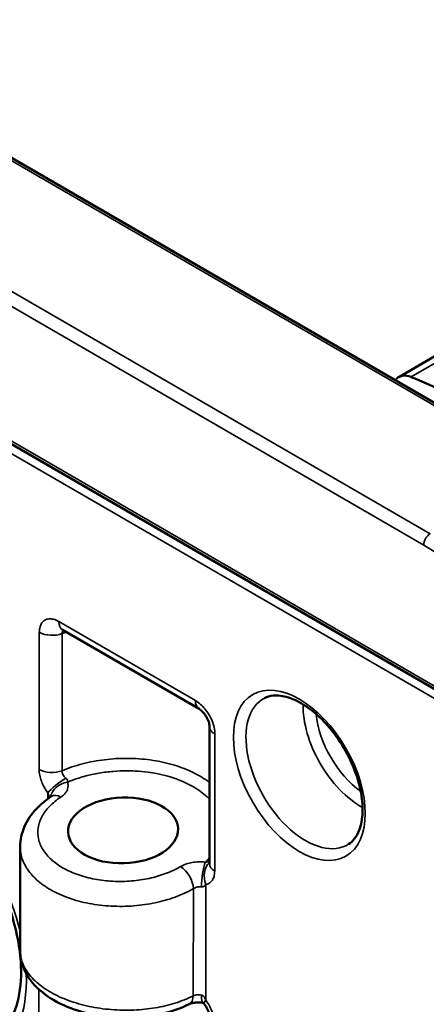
# Model space of a CAD drawing. Header units: millimetres. Extents: x 75 to 4764, y 75 to 3163.
# Tile 79 of 198: x 214 to 236, y 2555 to 2609. Entities that reach past the tile are written whole.
import ezdxf

# ---------------------------------------------------------------- set-up
doc = ezdxf.new("R2010")
doc.units = ezdxf.units.MM
doc.header["$LTSCALE"] = 15
doc.layers.add('Visible (ISO)', color=7, linetype='Continuous', lineweight=50)
doc.layers.add('Visible Narrow (ISO)', color=7, linetype='Continuous', lineweight=35)

msp = doc.modelspace()

# ---------------------------------------------------------------- linework, layer by layer
at = {"layer": 'Visible (ISO)'}
for p, q in [((944.638, 2999.381), (234.703, 2589.5)), ((185.022, 2617.982), (243.061, 2584.387)), ((172.637, 2609.291), (241.924, 2569.186)), ((223.642, 2571.12), (216.075, 2575.5)), ((224.213, 2562.543), (224.222, 2570.137)), ((213.729, 2563.485), (213.723, 2557.734)), ((213.729, 2563.485), (213.729, 2563.485))]:
    msp.add_line(p, q, dxfattribs=at)
for centre, major_axis, ratio, start_param, end_param in [((235.567, 2588.003), (-0.864, 1.497), 0.57735, 5.642683, 6.530715), ((240.005, 2550.318), (-22.6, 39.144), 0.57735, 5.341649, 5.642683), ((215.528, 2564.832), (1.5, -2.598), 0.57735, 2.709653, 2.709664), ((215.528, 2564.832), (1.5, -2.598), 0.57735, 1.96555, 1.965561), ((224.003, 2555.829), (-0.149, -0.989), 0.173842, 0.000052, 0.00008)]:
    msp.add_ellipse(centre, major_axis=major_axis, ratio=ratio, start_param=start_param, end_param=end_param, dxfattribs=at)
msp.add_ellipse((219.43, 2564.39), major_axis=(-3.05, -0.092), ratio=0.597875, dxfattribs=at)
for points, knots in [([(216.075, 2575.5), (216.052, 2575.513), (216.036, 2575.52), (216.028, 2575.523), (216.027, 2575.523), (216.027, 2575.523)], [0, 0, 0, 0, 0.01904129, 0.01904129, 0.02431339, 0.02431339, 0.02431339, 0.02431339]), ([(231.93, 2563.628), (232.175, 2563.784), (232.377, 2564.034), (232.625, 2564.673), (232.691, 2565.015), (232.715, 2565.774), (232.676, 2566.187), (232.496, 2567.054), (232.353, 2567.508), (231.974, 2568.409), (231.737, 2568.855), (231.193, 2569.69), (230.886, 2570.078), (230.239, 2570.754), (229.899, 2571.043), (229.228, 2571.491), (228.897, 2571.653), (228.282, 2571.846), (227.999, 2571.878), (227.571, 2571.836), (227.408, 2571.787), (227.263, 2571.712)], [5.523767, 5.523767, 5.523767, 5.523767, 5.934623, 5.934623, 6.249313, 6.249313, 6.551218, 6.551218, 6.855716, 6.855716, 7.162879, 7.162879, 7.470515, 7.470515, 7.776258, 7.776258, 8.078732, 8.078732, 8.384005, 8.384005, 8.615969, 8.615969, 8.615969, 8.615969]), ([(224.222, 2570.141), (224.222, 2570.159), (224.22, 2570.184), (224.212, 2570.246), (224.205, 2570.283), (224.183, 2570.368), (224.167, 2570.417), (224.127, 2570.521), (224.101, 2570.576), (224.042, 2570.688), (224.007, 2570.744), (223.931, 2570.851), (223.89, 2570.903), (223.808, 2570.99), (223.767, 2571.028), (223.697, 2571.085), (223.665, 2571.106), (223.642, 2571.12)], [0, 0, 0, 0, 0.0147697, 0.0147697, 0.0301542, 0.0301542, 0.0472598, 0.0472598, 0.0655956, 0.0655956, 0.0852433, 0.0852433, 0.1057611, 0.1057611, 0.1262631, 0.1262631, 0.1455048, 0.1455048, 0.1455048, 0.1455048]), ([(212.363, 2553.03), (212.817, 2553.319), (213.194, 2553.786), (213.642, 2554.99), (213.759, 2555.622), (213.793, 2557.027), (213.718, 2557.791), (213.376, 2559.395), (213.108, 2560.235), (212.401, 2561.901), (211.959, 2562.726), (210.948, 2564.269), (210.379, 2564.987), (209.18, 2566.233), (208.551, 2566.764), (207.314, 2567.587), (206.706, 2567.883), (205.579, 2568.237), (205.063, 2568.293), (204.284, 2568.217), (203.988, 2568.129), (203.725, 2567.992)], [5.523767, 5.523767, 5.523767, 5.523767, 5.944488, 5.944488, 6.257198, 6.257198, 6.557665, 6.557665, 6.861073, 6.861073, 7.16731, 7.16731, 7.474016, 7.474016, 7.778655, 7.778655, 8.079752, 8.079752, 8.383706, 8.383706, 8.615969, 8.615969, 8.615969, 8.615969]), ([(213.729, 2563.485), (213.729, 2563.864), (213.813, 2564.247), (214.122, 2564.955), (214.35, 2565.288), (214.867, 2565.835), (215.144, 2566.063), (215.451, 2566.265)], [0, 0, 0, 0, 0.1486113, 0.1486113, 0.2985461, 0.2985461, 0.4254346, 0.4254346, 0.4254346, 0.4254346]), ([(215.451, 2566.265), (215.468, 2566.276), (215.477, 2566.285), (215.479, 2566.287), (215.479, 2566.287), (215.479, 2566.287)], [0.00001048, 0.00001048, 0.00001048, 0.00001048, 0.01724236, 0.01724236, 0.01971164, 0.01971164, 0.01971164, 0.01971164]), ([(224.211, 2562.508), (224.211, 2562.508), (224.211, 2562.51), (224.212, 2562.519), (224.213, 2562.529), (224.213, 2562.544)], [0.05604008, 0.05604008, 0.05604008, 0.05604008, 0.06314864, 0.06314864, 0.07520856, 0.07520856, 0.07520856, 0.07520856]), ([(223.086, 2554.759), (222.587, 2554.509), (222.014, 2554.316), (220.826, 2554.069), (220.198, 2554.008), (218.97, 2554.011), (218.355, 2554.072), (217.198, 2554.305), (216.642, 2554.48), (215.641, 2554.93), (215.186, 2555.213), (214.431, 2555.881), (214.125, 2556.279), (213.798, 2557.037), (213.722, 2557.387), (213.723, 2557.734)], [0, 0, 0, 0, 0.193665, 0.193665, 0.380574, 0.380574, 0.562203, 0.562203, 0.743193, 0.743193, 0.927749, 0.927749, 1.116291, 1.116291, 1.255249, 1.255249, 1.255249, 1.255249]), ([(223.854, 2554.84), (223.789, 2554.85), (223.721, 2554.856), (223.584, 2554.86), (223.514, 2554.857), (223.382, 2554.844), (223.319, 2554.834), (223.213, 2554.809), (223.167, 2554.794), (223.114, 2554.773), (223.098, 2554.766), (223.086, 2554.759)], [0, 0, 0, 0, 0.02033509, 0.02033509, 0.04111016, 0.04111016, 0.06186504, 0.06186504, 0.08142723, 0.08142723, 0.09171023, 0.09171023, 0.09171023, 0.09171023]), ([(223.925, 2554.788), (223.915, 2554.8), (223.906, 2554.811), (223.892, 2554.824), (223.887, 2554.828), (223.879, 2554.833), (223.877, 2554.834), (223.872, 2554.836), (223.869, 2554.837), (223.863, 2554.839), (223.859, 2554.839), (223.854, 2554.84)], [0, 0, 0, 0, 0.00570901, 0.00570901, 0.01046294, 0.01046294, 0.01527173, 0.01527173, 0.0178855, 0.0178855, 0.02058917, 0.02058917, 0.02058917, 0.02058917]), ([(224.204, 2554.096), (224.204, 2554.114), (224.202, 2554.14), (224.194, 2554.202), (224.187, 2554.24), (224.165, 2554.325), (224.149, 2554.374), (224.108, 2554.477), (224.083, 2554.533), (224.023, 2554.644), (223.988, 2554.7), (223.942, 2554.764), (223.934, 2554.776), (223.925, 2554.788)], [0, 0, 0, 0, 0.01490286, 0.01490286, 0.03042606, 0.03042606, 0.04745042, 0.04745042, 0.06573636, 0.06573636, 0.08531028, 0.08531028, 0.0898653, 0.0898653, 0.0898653, 0.0898653])]:
    msp.add_open_spline(points, degree=3, knots=knots, dxfattribs=at)
at = {"layer": 'Visible Narrow (ISO)'}
for p, q in [((235.391, 2589.502), (945.326, 2999.383)), ((184.778, 2617.961), (242.817, 2584.366)), ((236.45, 2580.818), (178.411, 2614.413)), ((236.09, 2580.195), (178.051, 2613.79)), ((172.548, 2609.505), (241.806, 2569.416)), ((241.666, 2568.803), (172.908, 2608.602)), ((223.436, 2571.577), (215.869, 2575.957)), ((214.787, 2575.362), (214.779, 2567.765)), ((216.058, 2575.292), (216.05, 2567.695)), ((224.506, 2562.134), (224.515, 2569.732)), ((215.26, 2566.47), (215.259, 2566.133)), ((215.254, 2561.199), (215.254, 2561.199)), ((223.327, 2561.162), (223.321, 2555.231)), ((224.023, 2561.397), (224.016, 2554.982)), ((214.761, 2551.608), (214.765, 2555.586))]:
    msp.add_line(p, q, dxfattribs=at)
for centre, major_axis, ratio, start_param, end_param in [((236.444, 2580.407), (0.25, 0.433), 0.576608, 0.768586, 2.374289), ((236.195, 2572.818), (-4.679, 7.831), 0.567173, 4.878599, 5.487938), ((216.576, 2576.365), (-0.501, -0.865), 0.576608, 5.498429, 6.283185), ((215.494, 2575.77), (-1, 0.001), 0.578091, 0.786074, 2.170154), ((224.143, 2571.985), (-0.501, -0.865), 0.576608, 5.498429, 6.282988), ((229.539, 2567.637), (2.334, -4.043), 0.57735, 3.116897, 6.307881), ((232.604, 2569.406), (-2.258, 3.912), 0.57735, 0.754235, 2.387358), ((232.945, 2569.603), (-2.009, 3.479), 0.57735, 0.906744, 2.234849), ((207.255, 2560.055), (-4.82, 8.349), 0.57735, 4.247797, 7.067299), ((225.222, 2570.14), (-1, 0.001), 0.578091, 0.000248, 0.786041), ((215.486, 2568.173), (-1, 0.001), 0.578089, 0.786039, 2.170149), ((215.967, 2566.878), (-0.798, -0.602), 0.170397, 4.224764, 5.657159), ((216.367, 2566.254), (-0.931, -0.365), 0.783793, 4.438593, 5.845011), ((216, 2565.43), (-0.549, 0.836), 0.575123, 5.463611, 6.283214), ((224.009, 2561.83), (-0.119, -0.993), 0.195022, 3.797187, 5.33833), ((224.73, 2561.805), (0.165, -0.986), 0.79807, 3.633522, 5.002711), ((222.643, 2561.584), (0.502, -0.865), 0.537945, 0.783476, 2.35315), ((225.213, 2562.542), (-1, 0.001), 0.578091, 0, 0.786029), ((210.79, 2562.096), (3.767, -6.525), 0.57735, 1.067048, 1.067052), ((207.255, 2560.055), (4.82, -8.349), 0.57735, 5.496503, 7.110609), ((222.637, 2555.653), (0.449, -0.894), 0.578274, 6.28316, 7.100378), ((224.003, 2555.829), (-0.149, -0.989), 0.173842, 5.343926, 6.283234), ((224.723, 2555.39), (-0.798, -0.602), 0.170405, 5.657179, 6.283138)]:
    msp.add_ellipse(centre, major_axis=major_axis, ratio=ratio, start_param=start_param, end_param=end_param, dxfattribs=at)
msp.add_ellipse((229.197, 2567.44), major_axis=(2.584, -4.476), ratio=0.57735, dxfattribs=at)
for points, knots in [([(215.869, 2575.957), (215.765, 2576.017), (215.568, 2576.099), (215.301, 2576.122), (215.073, 2576.044), (214.919, 2575.893), (214.817, 2575.681), (214.788, 2575.479), (214.787, 2575.362)], [0.0000004, 0.0000004, 0.0000004, 0.0000004, 0.1666667, 0.3333333, 0.5, 0.6666667, 0.8333333, 0.9999998, 0.9999998, 0.9999998, 0.9999998]), ([(216.119, 2575.474), (216.118, 2575.473), (216.117, 2575.471), (216.115, 2575.47), (216.097, 2575.448), (216.083, 2575.423), (216.073, 2575.394), (216.063, 2575.365), (216.057, 2575.33), (216.058, 2575.292)], [0.6554284, 0.6554284, 0.6554284, 0.6554284, 0.6666667, 0.6666667, 0.6666667, 0.8333333, 0.8333333, 0.8333333, 0.9999996, 0.9999996, 0.9999996, 0.9999996]), ([(224.515, 2569.732), (224.515, 2569.846), (224.488, 2570.08), (224.374, 2570.449), (224.186, 2570.821), (223.969, 2571.123), (223.733, 2571.371), (223.54, 2571.517), (223.436, 2571.577)], [0.0000001, 0.0000001, 0.0000001, 0.0000001, 0.1666667, 0.3333333, 0.5, 0.6666667, 0.8333333, 1, 1, 1, 1]), ([(216.05, 2567.695), (216.402, 2567.844), (217.157, 2568.099), (218.393, 2568.332), (219.676, 2568.406), (220.947, 2568.316), (222.149, 2568.067), (223.228, 2567.671), (223.878, 2567.295), (224.18, 2567.07), (224.218, 2567.04)], [0, 0, 0, 0, 0.0769231, 0.1538462, 0.2307692, 0.3076923, 0.3846154, 0.4615385, 0.5384615, 0.5500709, 0.5500709, 0.5500709, 0.5500709]), ([(214.779, 2567.765), (214.779, 2567.657), (214.803, 2567.44), (214.894, 2567.123), (215.039, 2566.798), (215.178, 2566.578), (215.26, 2566.47)], [0.0000008, 0.0000008, 0.0000008, 0.0000008, 0.25, 0.5, 0.75, 0.9999983, 0.9999983, 0.9999983, 0.9999983]), ([(216.05, 2567.695), (216.048, 2567.659), (216.051, 2567.622), (216.059, 2567.586), (216.067, 2567.551), (216.079, 2567.516), (216.095, 2567.482), (216.111, 2567.448), (216.131, 2567.414), (216.157, 2567.38), (216.183, 2567.346), (216.214, 2567.312), (216.25, 2567.28)], [0, 0, 0, 0, 0.25, 0.25, 0.25, 0.5, 0.5, 0.5, 0.75, 0.75, 0.75, 0.9999962, 0.9999962, 0.9999962, 0.9999962]), ([(224.217, 2566.123), (224.175, 2566.166), (224.131, 2566.209), (224.085, 2566.251), (223.974, 2566.354), (223.853, 2566.452), (223.723, 2566.546), (223.598, 2566.636), (223.465, 2566.722), (223.325, 2566.803), (223.189, 2566.882), (223.045, 2566.956), (222.896, 2567.025), (222.73, 2567.102), (222.556, 2567.173), (222.376, 2567.237), (222.226, 2567.291), (222.071, 2567.34), (221.913, 2567.385), (221.709, 2567.442), (221.498, 2567.492), (221.283, 2567.533), (221.13, 2567.563), (220.975, 2567.588), (220.818, 2567.61), (220.582, 2567.641), (220.343, 2567.664), (220.101, 2567.677), (219.955, 2567.684), (219.808, 2567.688), (219.66, 2567.689), (219.402, 2567.69), (219.144, 2567.681), (218.887, 2567.66), (218.755, 2567.649), (218.624, 2567.636), (218.493, 2567.62), (218.224, 2567.586), (217.958, 2567.541), (217.699, 2567.484), (217.587, 2567.459), (217.477, 2567.433), (217.369, 2567.404), (217.099, 2567.334), (216.841, 2567.251), (216.591, 2567.156), (216.508, 2567.124), (216.425, 2567.09), (216.343, 2567.055)], [0.4038999, 0.4038999, 0.4038999, 0.4038999, 0.4207149, 0.4207149, 0.4207149, 0.4615385, 0.4615385, 0.4615385, 0.5005769, 0.5005769, 0.5005769, 0.5384615, 0.5384615, 0.5384615, 0.5804435, 0.5804435, 0.5804435, 0.6153846, 0.6153846, 0.6153846, 0.6603181, 0.6603181, 0.6603181, 0.6923077, 0.6923077, 0.6923077, 0.7401746, 0.7401746, 0.7401746, 0.7692308, 0.7692308, 0.7692308, 0.8200842, 0.8200842, 0.8200842, 0.8461538, 0.8461538, 0.8461538, 0.8998808, 0.8998808, 0.8998808, 0.9230769, 0.9230769, 0.9230769, 0.9806556, 0.9806556, 0.9806556, 0.9999999, 0.9999999, 0.9999999, 0.9999999]), ([(216.343, 2567.055), (216.37, 2566.987), (216.381, 2566.921), (216.382, 2566.859), (216.383, 2566.798), (216.373, 2566.74), (216.356, 2566.685), (216.339, 2566.63), (216.314, 2566.578), (216.282, 2566.528), (216.25, 2566.477), (216.211, 2566.429), (216.161, 2566.379), (216.111, 2566.33), (216.05, 2566.279), (215.976, 2566.231)], [0, 0, 0, 0, 0.2, 0.2, 0.2, 0.4, 0.4, 0.4, 0.6, 0.6, 0.6, 0.8, 0.8, 0.8, 1, 1, 1, 1]), ([(216.25, 2567.28), (216.271, 2567.263), (216.289, 2567.245), (216.304, 2567.228), (216.319, 2567.21), (216.331, 2567.193), (216.34, 2567.175), (216.349, 2567.157), (216.355, 2567.137), (216.356, 2567.117), (216.356, 2567.097), (216.352, 2567.077), (216.343, 2567.055)], [0, 0, 0, 0, 0.25, 0.25, 0.25, 0.5, 0.5, 0.5, 0.75, 0.75, 0.75, 0.9999974, 0.9999974, 0.9999974, 0.9999974]), ([(215.26, 2566.47), (215.275, 2566.428), (215.289, 2566.389), (215.302, 2566.354), (215.315, 2566.319), (215.327, 2566.288), (215.339, 2566.26), (215.346, 2566.24), (215.354, 2566.222), (215.361, 2566.205)], [0, 0, 0, 0, 0.25, 0.25, 0.25, 0.5, 0.5, 0.5, 0.6698382, 0.6698382, 0.6698382, 0.6698382]), ([(215.976, 2566.231), (215.735, 2566.072), (215.529, 2565.903), (215.354, 2565.721), (215.179, 2565.54), (215.036, 2565.347), (214.93, 2565.147), (214.824, 2564.948), (214.755, 2564.743), (214.724, 2564.536), (214.693, 2564.329), (214.7, 2564.121), (214.745, 2563.917), (214.791, 2563.712), (214.874, 2563.512), (214.993, 2563.32), (215.112, 2563.128), (215.267, 2562.944), (215.455, 2562.774), (215.642, 2562.604), (215.862, 2562.447), (216.109, 2562.306), (216.355, 2562.166), (216.629, 2562.042), (216.923, 2561.939), (217.216, 2561.835), (217.531, 2561.751), (217.857, 2561.689), (218.183, 2561.628), (218.521, 2561.587), (218.867, 2561.571), (219.213, 2561.554), (219.565, 2561.56), (219.903, 2561.588), (220.242, 2561.616), (220.565, 2561.665), (220.878, 2561.733), (221.191, 2561.801), (221.495, 2561.888), (221.786, 2561.996), (222.078, 2562.104), (222.357, 2562.233), (222.62, 2562.385)], [0, 0, 0, 0, 0.0714286, 0.0714286, 0.0714286, 0.1428571, 0.1428571, 0.1428571, 0.2142857, 0.2142857, 0.2142857, 0.2857143, 0.2857143, 0.2857143, 0.3571429, 0.3571429, 0.3571429, 0.4285714, 0.4285714, 0.4285714, 0.5, 0.5, 0.5, 0.5714286, 0.5714286, 0.5714286, 0.6428571, 0.6428571, 0.6428571, 0.7142857, 0.7142857, 0.7142857, 0.7857143, 0.7857143, 0.7857143, 0.8571429, 0.8571429, 0.8571429, 0.9285714, 0.9285714, 0.9285714, 1, 1, 1, 1]), ([(213.729, 2563.485), (213.729, 2563.336), (213.745, 2563.188), (213.778, 2563.041), (213.833, 2562.794), (213.933, 2562.552), (214.078, 2562.32), (214.223, 2562.088), (214.411, 2561.866), (214.638, 2561.66), (214.865, 2561.454), (215.132, 2561.264), (215.431, 2561.093), (215.73, 2560.923), (216.062, 2560.773), (216.418, 2560.647), (216.774, 2560.521), (217.156, 2560.418), (217.551, 2560.343), (217.947, 2560.267), (218.357, 2560.217), (218.776, 2560.195), (219.195, 2560.173), (219.623, 2560.179), (220.033, 2560.212), (220.443, 2560.244), (220.835, 2560.302), (221.215, 2560.382), (221.595, 2560.463), (221.962, 2560.567), (222.317, 2560.696), (222.671, 2560.826), (223.013, 2560.982), (223.327, 2561.162)], [0.2431481, 0.2431481, 0.2431481, 0.2431481, 0.2857143, 0.2857143, 0.2857143, 0.3571429, 0.3571429, 0.3571429, 0.4285714, 0.4285714, 0.4285714, 0.5, 0.5, 0.5, 0.5714286, 0.5714286, 0.5714286, 0.6428571, 0.6428571, 0.6428571, 0.7142857, 0.7142857, 0.7142857, 0.7857143, 0.7857143, 0.7857143, 0.8571429, 0.8571429, 0.8571429, 0.9285714, 0.9285714, 0.9285714, 1, 1, 1, 1]), ([(222.62, 2562.385), (222.722, 2562.445), (222.83, 2562.491), (222.937, 2562.528), (223.045, 2562.564), (223.152, 2562.591), (223.26, 2562.61), (223.369, 2562.63), (223.48, 2562.642), (223.601, 2562.647), (223.721, 2562.651), (223.851, 2562.647), (223.986, 2562.631)], [0, 0, 0, 0, 0.25, 0.25, 0.25, 0.5, 0.5, 0.5, 0.75, 0.75, 0.75, 0.9999835, 0.9999835, 0.9999835, 0.9999835]), ([(223.986, 2562.631), (224.047, 2562.686), (224.104, 2562.741), (224.159, 2562.796), (224.178, 2562.815), (224.196, 2562.834), (224.214, 2562.853)], [0, 0, 0, 0, 0.02102011, 0.02102011, 0.02102011, 0.02813398, 0.02813398, 0.02813398, 0.02813398]), ([(223.986, 2562.631), (224.018, 2562.637), (224.047, 2562.641), (224.076, 2562.644), (224.105, 2562.647), (224.134, 2562.649), (224.157, 2562.65), (224.18, 2562.651), (224.198, 2562.65), (224.213, 2562.65)], [0, 0, 0, 0, 0.25, 0.25, 0.25, 0.5, 0.5, 0.5, 0.7325964, 0.7325964, 0.7325964, 0.7325964]), ([(224.023, 2561.397), (224.108, 2561.411), (224.249, 2561.473), (224.388, 2561.625), (224.478, 2561.827), (224.506, 2562.021), (224.506, 2562.134)], [0.0000009, 0.0000009, 0.0000009, 0.0000009, 0.25, 0.5, 0.75, 0.9999995, 0.9999995, 0.9999995, 0.9999995]), ([(223.327, 2561.162), (223.361, 2561.184), (223.397, 2561.202), (223.433, 2561.217), (223.469, 2561.231), (223.505, 2561.242), (223.541, 2561.25), (223.577, 2561.259), (223.614, 2561.264), (223.654, 2561.268), (223.695, 2561.271), (223.738, 2561.271), (223.783, 2561.267)], [0, 0, 0, 0, 0.25, 0.25, 0.25, 0.5, 0.5, 0.5, 0.75, 0.75, 0.75, 0.9999135, 0.9999135, 0.9999135, 0.9999135]), ([(223.783, 2561.267), (223.805, 2561.265), (223.827, 2561.266), (223.85, 2561.269), (223.874, 2561.273), (223.898, 2561.281), (223.92, 2561.292), (223.943, 2561.304), (223.963, 2561.321), (223.98, 2561.339), (223.997, 2561.357), (224.01, 2561.376), (224.023, 2561.397)], [0, 0, 0, 0, 0.25, 0.25, 0.25, 0.5, 0.5, 0.5, 0.75, 0.75, 0.75, 1, 1, 1, 1]), ([(213.723, 2557.734), (213.722, 2557.594), (213.739, 2557.453), (213.771, 2557.313), (213.826, 2557.078), (213.927, 2556.847), (214.072, 2556.623), (214.216, 2556.399), (214.405, 2556.184), (214.632, 2555.982), (214.859, 2555.78), (215.126, 2555.592), (215.425, 2555.421), (215.724, 2555.251), (216.055, 2555.099), (216.411, 2554.968), (216.768, 2554.837), (217.149, 2554.729), (217.544, 2554.644), (217.94, 2554.56), (218.35, 2554.5), (218.769, 2554.465), (219.188, 2554.431), (219.616, 2554.423), (220.026, 2554.44), (220.436, 2554.458), (220.827, 2554.499), (221.206, 2554.563), (221.585, 2554.626), (221.951, 2554.712), (222.306, 2554.823), (222.662, 2554.934), (223.005, 2555.07), (223.321, 2555.231)], [0.2430721, 0.2430721, 0.2430721, 0.2430721, 0.2857143, 0.2857143, 0.2857143, 0.3571429, 0.3571429, 0.3571429, 0.4285714, 0.4285714, 0.4285714, 0.5, 0.5, 0.5, 0.5714286, 0.5714286, 0.5714286, 0.6428571, 0.6428571, 0.6428571, 0.7142857, 0.7142857, 0.7142857, 0.7857143, 0.7857143, 0.7857143, 0.8571429, 0.8571429, 0.8571429, 0.9285714, 0.9285714, 0.9285714, 1, 1, 1, 1]), ([(223.321, 2555.231), (223.354, 2555.245), (223.39, 2555.256), (223.425, 2555.263), (223.461, 2555.271), (223.497, 2555.276), (223.533, 2555.279), (223.57, 2555.282), (223.607, 2555.282), (223.647, 2555.281), (223.688, 2555.279), (223.732, 2555.274), (223.776, 2555.266)], [0, 0, 0, 0, 0.25, 0.25, 0.25, 0.5, 0.5, 0.5, 0.75, 0.75, 0.75, 0.9999808, 0.9999808, 0.9999808, 0.9999808]), ([(223.776, 2555.266), (223.796, 2555.262), (223.817, 2555.255), (223.839, 2555.243), (223.86, 2555.231), (223.882, 2555.213), (223.903, 2555.19), (223.924, 2555.166), (223.945, 2555.136), (223.964, 2555.102), (223.983, 2555.067), (224, 2555.027), (224.016, 2554.982)], [0, 0, 0, 0, 0.25, 0.25, 0.25, 0.5, 0.5, 0.5, 0.75, 0.75, 0.75, 0.9999981, 0.9999981, 0.9999981, 0.9999981]), ([(224.016, 2554.982), (224.095, 2554.877), (224.23, 2554.664), (224.375, 2554.346), (224.472, 2554.017), (224.497, 2553.796), (224.497, 2553.687)], [0, 0, 0, 0, 0.25, 0.5, 0.75, 0.9999998, 0.9999998, 0.9999998, 0.9999998])]:
    msp.add_open_spline(points, degree=3, knots=knots, dxfattribs=at)
msp.add_open_spline([(216.29, 2575.376), (216.211, 2575.349), (216.134, 2575.321), (216.058, 2575.292)], degree=3, dxfattribs=at)

doc.saveas('drawing.dxf')
